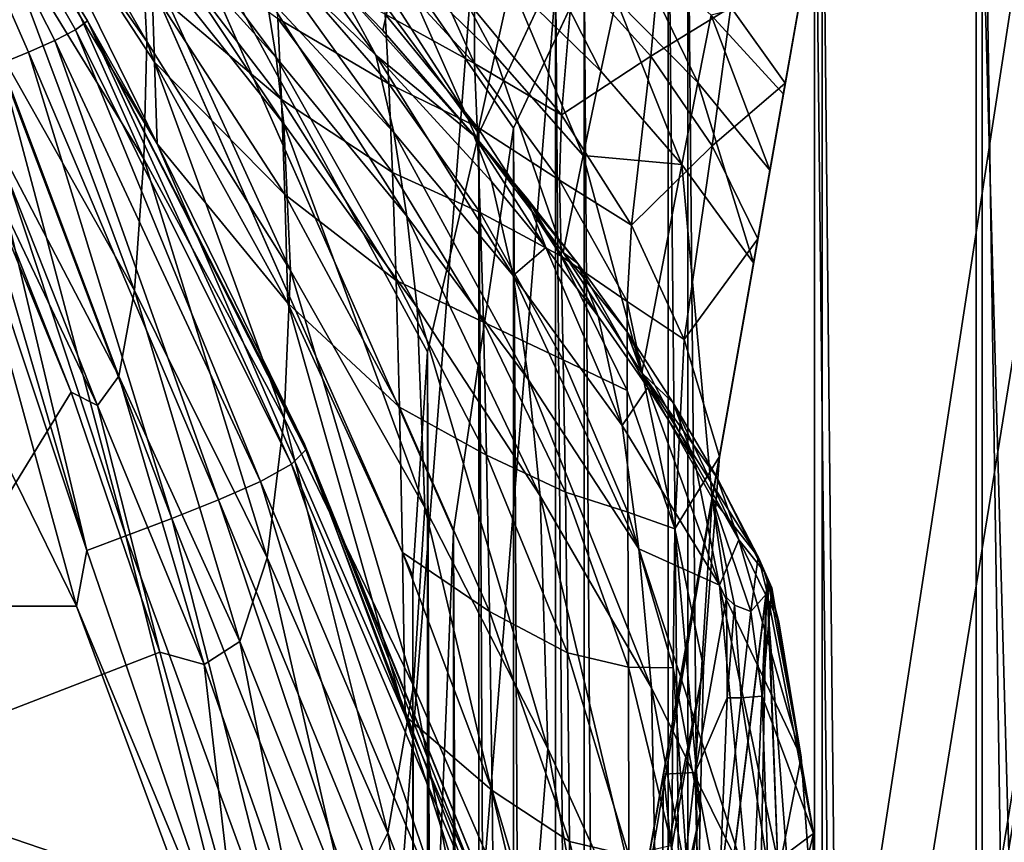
# Model space of a CAD drawing. Header units: metres. Extents: x 0 to 808, y -804 to 0.
# Tile 51 of 109: x 59 to 102, y -131 to -96. Entities that reach past the tile are written whole.
import ezdxf

# ---------------------------------------------------------------- set-up
doc = ezdxf.new("R2010")
doc.units = ezdxf.units.M

msp = doc.modelspace()

# ---------------------------------------------------------------- linework, layer by layer
at = {"layer": 'top'}
for points in [[(65.381073, -100.982651, 664.00946), (51.506351, -78.007446, 664.00946), (58.765537, -87.510498, 702.19165)], [(65.381096, -100.982689, 662.00946), (51.506351, -78.007446, 662.00946), (65.381073, -100.982651, 664.00946)], [(51.506351, -78.007446, 662.00946), (51.506351, -78.007446, 664.00946), (65.381073, -100.982651, 664.00946)], [(62.393295, -95.685699, 605.53186), (61.87225, -96.073853, 549.098206), (51.506351, -78.007446, 605.462952)], [(61.87225, -96.073853, 549.098206), (51.506351, -78.007446, 548.981445), (51.506351, -78.007446, 605.462952)], [(51.506351, -78.007446, 436.270172), (59.847431, -97.040237, 436.405548), (58.628727, -97.542839, 380.145874)], [(51.506351, -78.007446, 436.270172), (51.506351, -78.007446, 492.585571), (59.847431, -97.040237, 436.405548)], [(51.506351, -78.007446, 492.585571), (60.975906, -96.53804, 492.721588), (59.847431, -97.040237, 436.405548)], [(51.506351, -78.007446, 492.585571), (51.506351, -78.007446, 548.981445), (60.975906, -96.53804, 492.721588)], [(51.506351, -78.007446, 548.981445), (61.87225, -96.073853, 549.098206), (60.975906, -96.53804, 492.721588)], [(51.506351, -78.007446, 605.462952), (51.506351, -78.007446, 662.00946), (62.393295, -95.685699, 605.53186)], [(51.506351, -78.007446, 662.00946), (65.381096, -100.982689, 662.00946), (62.393295, -95.685699, 605.53186)], [(64.94323, -96.573502, 1761.579712), (64.731926, -92.429276, 1705.355103), (58.27729, -85.024384, 1705.812256)], [(58.27729, -85.024384, 1705.812256), (58.388454, -87.246185, 1762.30188), (64.94323, -96.573502, 1761.579712)], [(58.388454, -87.246185, 1762.30188), (58.358749, -91.11396, 1818.651978), (64.815773, -101.635612, 1817.792358)], [(64.94323, -96.573502, 1761.579712), (58.388454, -87.246185, 1762.30188), (64.815773, -101.635612, 1817.792358)], [(65.164932, -94.354675, 739.918823), (65.278297, -97.473274, 701.883057), (58.765537, -87.510498, 702.19165)], [(65.278297, -97.473274, 701.883057), (65.381073, -100.982651, 664.00946), (58.765537, -87.510498, 702.19165)], [(70.50489, -97.271484, 1676.810669), (70.074425, -94.588501, 1648.816528), (64.223831, -88.887299, 1649.09082)], [(70.50489, -97.271484, 1676.810669), (64.223831, -88.887299, 1649.09082), (64.50779, -90.638817, 1677.226929)], [(70.84333, -100.119789, 1704.770752), (64.50779, -90.638817, 1677.226929), (64.731926, -92.429276, 1705.355103)], [(70.84333, -100.119789, 1704.770752), (70.50489, -97.271484, 1676.810669), (64.50779, -90.638817, 1677.226929)], [(79.915886, -97.167892, 1566.379761), (76.377769, -90.549606, 1539.811035), (75.761574, -93.117439, 1566.36084)], [(80.610725, -94.06955, 1539.83313), (76.377769, -90.549606, 1539.811035), (79.915886, -97.167892, 1566.379761)], [(58.358749, -91.11396, 1818.651978), (58.206184, -96.326393, 1874.864258), (64.409592, -107.303413, 1873.966187)], [(64.815773, -101.635612, 1817.792358), (58.358749, -91.11396, 1818.651978), (64.409592, -107.303413, 1873.966187)], [(81.222198, -91.444061, 1513.206665), (80.610725, -94.06955, 1539.83313), (84.480148, -97.853363, 1539.855225)], [(81.222198, -91.444061, 1513.206665), (84.480148, -97.853363, 1539.855225), (85.139, -94.776566, 1513.21814)], [(70.583862, -95.595612, 815.613037), (70.734665, -99.074898, 777.405457), (65.044693, -91.634476, 778.097595)], [(70.734665, -99.074898, 777.405457), (65.164932, -94.354675, 739.918823), (65.044693, -91.634476, 778.097595)], [(70.074425, -94.588501, 1648.816528), (75.577644, -100.49498, 1648.50061), (69.494728, -92.033836, 1620.803101)], [(69.494728, -92.033836, 1620.803101), (75.577644, -100.49498, 1648.50061), (74.805603, -97.166718, 1620.634521)], [(74.805603, -97.166718, 1620.634521), (71.14653, -92.118164, 1592.83374), (69.494728, -92.033836, 1620.803101)], [(73.126427, -94.05011, 1592.83374), (71.14653, -92.118164, 1592.83374), (74.805603, -97.166718, 1620.634521)], [(83.310883, -93.523949, 1070.148926), (87.106659, -91.990257, 1172.535889), (86.634018, -97.204491, 1069.494263)], [(85.699707, -92.25631, 1486.503174), (85.139, -94.776566, 1513.21814), (88.658218, -98.344193, 1513.229614)], [(89.235161, -95.451027, 1486.492554), (85.699707, -92.25631, 1486.503174), (88.658218, -98.344193, 1513.229614)], [(86.634018, -97.204491, 1069.494263), (87.106659, -91.990257, 1172.535889), (90.0774, -95.103699, 1172.029907)], [(71.129814, -106.440491, 1760.623535), (64.731926, -92.429276, 1705.355103), (64.94323, -96.573502, 1761.579712)], [(71.129814, -106.440491, 1760.623535), (70.84333, -100.119789, 1704.770752), (64.731926, -92.429276, 1705.355103)], [(75.207588, -95.405647, 891.632751), (75.360092, -98.399109, 853.146423), (70.432014, -92.732101, 853.975647)], [(75.360092, -98.399109, 853.146423), (70.583862, -95.595612, 815.613037), (70.432014, -92.732101, 853.975647)], [(66.893608, -243.169647, 1360.984985), (93.371132, -93.008125, 1378.281372), (66.99559, -242.591248, 1401.687378)], [(66.893608, -243.169647, 1360.984985), (67.437508, -240.085037, 1320.387573), (93.371132, -93.008125, 1378.281372)], [(93.371132, -93.008125, 1378.281372), (93.371132, -93.008118, 1378.69873), (66.99559, -242.591248, 1401.687378)], [(66.99559, -242.591248, 1401.687378), (93.371132, -93.008118, 1378.69873), (93.371124, -93.008186, 1378.838257)], [(93.371124, -93.008186, 1378.838257), (93.112122, -94.477051, 1432.741333), (66.99559, -242.591248, 1401.687378)], [(67.437508, -240.085037, 1320.387573), (93.133781, -94.35421, 1274.797363), (93.371132, -93.008125, 1378.281372)], [(73.126427, -94.05011, 1592.83374), (75.100639, -96.100502, 1592.83374), (75.761574, -93.117439, 1566.36084)], [(75.069382, -93.208801, 930.240234), (77.112251, -93.243477, 968.531128), (79.039024, -97.533295, 929.4953)], [(75.207588, -95.405647, 891.632751), (75.069382, -93.208801, 930.240234), (79.039024, -97.533295, 929.4953)], [(75.761574, -93.117439, 1566.36084), (75.100639, -96.100502, 1592.83374), (79.136375, -100.734398, 1592.83374)], [(75.761574, -93.117439, 1566.36084), (79.136375, -100.734398, 1592.83374), (79.915886, -97.167892, 1566.379761)], [(77.112251, -93.243477, 968.531128), (79.047813, -95.215485, 968.176636), (79.039024, -97.533295, 929.4953)], [(79.047813, -95.215485, 968.176636), (83.310883, -93.523949, 1070.148926), (82.785294, -99.739761, 967.397522)], [(82.785294, -99.739761, 967.397522), (83.310883, -93.523949, 1070.148926), (86.634018, -97.204491, 1069.494263)], [(75.100639, -96.100502, 1592.83374), (73.126427, -94.05011, 1592.83374), (79.016571, -100.625702, 1606.610474)], [(79.016571, -100.625702, 1606.610474), (73.126427, -94.05011, 1592.83374), (74.805603, -97.166718, 1620.634521)], [(83.72361, -101.4842, 1566.398804), (80.610725, -94.06955, 1539.83313), (79.915886, -97.167892, 1566.379761)], [(84.480148, -97.853363, 1539.855225), (80.610725, -94.06955, 1539.83313), (83.72361, -101.4842, 1566.398804)], [(70.734665, -99.074898, 777.405457), (70.880249, -103.161049, 739.382751), (65.164932, -94.354675, 739.918823)], [(70.880249, -103.161049, 739.382751), (65.278297, -97.473274, 701.883057), (65.164932, -94.354675, 739.918823)], [(93.112122, -94.477051, 1432.741333), (68.032913, -236.708313, 1441.944824), (66.99559, -242.591248, 1401.687378)], [(67.437508, -240.085037, 1320.387573), (68.561836, -233.708664, 1280.187622), (93.133781, -94.35421, 1274.797363)], [(70.018311, -225.448547, 1481.00415), (68.032913, -236.708313, 1441.944824), (93.112122, -94.477051, 1432.741333)], [(68.561836, -233.708664, 1280.187622), (70.258072, -224.088806, 1240.658447), (93.133781, -94.35421, 1274.797363)], [(92.341263, -98.848801, 1486.481934), (70.018311, -225.448547, 1481.00415), (93.112122, -94.477051, 1432.741333)], [(93.133781, -94.35421, 1274.797363), (70.258072, -224.088806, 1240.658447), (72.514023, -211.294662, 1202.068481)], [(93.133781, -94.35421, 1274.797363), (72.514023, -211.294662, 1202.068481), (92.424469, -98.37693, 1171.384888)], [(89.235161, -95.451027, 1486.492554), (92.341263, -98.848801, 1486.481934), (93.112122, -94.477051, 1432.741333)], [(93.133781, -94.35421, 1274.797363), (92.424469, -98.37693, 1171.384888), (90.0774, -95.103699, 1172.029907)], [(76.137955, -104.100235, 1676.324341), (70.074425, -94.588501, 1648.816528), (70.50489, -97.271484, 1676.810669)], [(76.137955, -104.100235, 1676.324341), (75.577644, -100.49498, 1648.50061), (70.074425, -94.588501, 1648.816528)], [(85.139, -94.776566, 1513.21814), (84.480148, -97.853363, 1539.855225), (87.968765, -101.875465, 1539.877197)], [(88.658218, -98.344193, 1513.229614), (85.139, -94.776566, 1513.21814), (87.968765, -101.875465, 1539.877197)], [(79.039024, -97.533295, 929.4953), (79.047813, -95.215485, 968.176636), (82.785294, -99.739761, 967.397522)], [(90.0774, -95.103699, 1172.029907), (89.28228, -101.068085, 1068.839478), (86.634018, -97.204491, 1069.494263)], [(92.424469, -98.37693, 1171.384888), (89.28228, -101.068085, 1068.839478), (90.0774, -95.103699, 1172.029907)], [(71.174484, -114.775047, 549.25415), (61.87225, -96.073853, 549.098206), (62.393295, -95.685699, 605.53186)], [(71.77919, -114.153717, 605.628235), (71.174484, -114.775047, 549.25415), (62.393295, -95.685699, 605.53186)], [(62.393295, -95.685699, 605.53186), (65.381096, -100.982689, 662.00946), (71.725464, -113.904694, 633.819702)], [(71.77919, -114.153717, 605.628235), (62.393295, -95.685699, 605.53186), (71.725464, -113.904694, 633.819702)], [(75.360092, -98.399109, 853.146423), (75.51593, -102.222847, 814.826477), (70.583862, -95.595612, 815.613037)], [(75.51593, -102.222847, 814.826477), (70.734665, -99.074898, 777.405457), (70.583862, -95.595612, 815.613037)], [(79.039024, -97.533295, 929.4953), (79.155853, -100.245041, 890.860718), (75.207588, -95.405647, 891.632751)], [(79.155853, -100.245041, 890.860718), (75.360092, -98.399109, 853.146423), (75.207588, -95.405647, 891.632751)], [(88.658218, -98.344193, 1513.229614), (91.76461, -102.119179, 1513.240967), (89.235161, -95.451027, 1486.492554)], [(91.76461, -102.119179, 1513.240967), (92.341263, -98.848801, 1486.481934), (89.235161, -95.451027, 1486.492554)], [(60.975906, -96.53804, 492.721588), (61.87225, -96.073853, 549.098206), (69.838547, -115.512451, 492.904694)], [(61.87225, -96.073853, 549.098206), (71.174484, -114.775047, 549.25415), (69.838547, -115.512451, 492.904694)], [(79.136375, -100.734398, 1592.83374), (75.100639, -96.100502, 1592.83374), (79.016571, -100.625702, 1606.610474)], [(58.206184, -96.326393, 1874.864258), (57.934502, -99.900703, 1931.188721), (63.73568, -110.97934, 1930.271484)], [(64.409592, -107.303413, 1873.966187), (58.206184, -96.326393, 1874.864258), (63.73568, -110.97934, 1930.271484)], [(59.847431, -97.040237, 436.405548), (60.975906, -96.53804, 492.721588), (68.031731, -116.308456, 436.587769)], [(60.975906, -96.53804, 492.721588), (69.838547, -115.512451, 492.904694), (68.031731, -116.308456, 436.587769)], [(64.94323, -96.573502, 1761.579712), (64.815773, -101.635612, 1817.792358), (70.848824, -112.789238, 1816.629517)], [(70.848824, -112.789238, 1816.629517), (71.129814, -106.440491, 1760.623535), (64.94323, -96.573502, 1761.579712)], [(59.847431, -97.040237, 436.405548), (66.01239, -117.106201, 380.303986), (58.628727, -97.542839, 380.145874)], [(59.847431, -97.040237, 436.405548), (68.031731, -116.308456, 436.587769), (66.01239, -117.106201, 380.303986)], [(65.381073, -100.982651, 664.00946), (65.278297, -97.473274, 701.883057), (71.015533, -107.844803, 701.574463)], [(71.015533, -107.844803, 701.574463), (65.278297, -97.473274, 701.883057), (70.880249, -103.161049, 739.382751)], [(76.575394, -108.032982, 1704.080688), (76.137955, -104.100235, 1676.324341), (70.50489, -97.271484, 1676.810669)], [(76.575394, -108.032982, 1704.080688), (70.50489, -97.271484, 1676.810669), (70.84333, -100.119789, 1704.770752)], [(75.577644, -100.49498, 1648.50061), (80.705406, -106.649422, 1648.148926), (74.805603, -97.166718, 1620.634521)], [(74.805603, -97.166718, 1620.634521), (80.705406, -106.649422, 1648.148926), (79.774124, -102.599846, 1620.450317)], [(79.774124, -102.599846, 1620.450317), (79.016571, -100.625702, 1606.610474), (74.805603, -97.166718, 1620.634521)], [(79.136375, -100.734398, 1592.83374), (82.869904, -105.666084, 1592.83374), (79.915886, -97.167892, 1566.379761)], [(79.915886, -97.167892, 1566.379761), (82.869904, -105.666084, 1592.83374), (83.72361, -101.4842, 1566.398804)], [(86.634018, -97.204491, 1069.494263), (85.796967, -104.48539, 966.618347), (82.785294, -99.739761, 967.397522)], [(89.28228, -101.068085, 1068.839478), (85.796967, -104.48539, 966.618347), (86.634018, -97.204491, 1069.494263)], [(64.037155, -117.849319, 324.048676), (57.460587, -98.008575, 323.932556), (58.628727, -97.542839, 380.145874)], [(58.628727, -97.542839, 380.145874), (66.01239, -117.106201, 380.303986), (64.037155, -117.849319, 324.048676)], [(82.785294, -99.739761, 967.397522), (82.703575, -102.54052, 928.676697), (79.039024, -97.533295, 929.4953)], [(82.703575, -102.54052, 928.676697), (79.155853, -100.245041, 890.860718), (79.039024, -97.533295, 929.4953)], [(87.968765, -101.875465, 1539.877197), (84.480148, -97.853363, 1539.855225), (83.72361, -101.4842, 1566.398804)], [(62.361767, -118.481773, 267.81369), (56.483109, -98.400383, 267.752136), (57.460587, -98.008575, 323.932556)], [(62.361767, -118.481773, 267.81369), (57.460587, -98.008575, 323.932556), (64.037155, -117.849319, 324.048676)], [(56.088844, -99.652321, 213.789612), (56.483109, -98.400383, 267.752136), (62.361767, -118.481773, 267.81369)], [(72.514023, -211.294662, 1202.068481), (74.989204, -197.257233, 1163.918213), (92.424469, -98.37693, 1171.384888)], [(92.424469, -98.37693, 1171.384888), (74.989204, -197.257233, 1163.918213), (77.129669, -185.118027, 1125.103394)], [(79.155853, -100.245041, 890.860718), (79.290291, -103.938576, 852.375366), (75.360092, -98.399109, 853.146423)], [(79.290291, -103.938576, 852.375366), (75.51593, -102.222847, 814.826477), (75.360092, -98.399109, 853.146423)], [(77.129669, -185.118027, 1125.103394), (78.920151, -174.963715, 1085.7052), (92.424469, -98.37693, 1171.384888)], [(78.920151, -174.963715, 1085.7052), (91.243713, -105.073311, 1068.115356), (92.424469, -98.37693, 1171.384888)], [(87.968765, -101.875465, 1539.877197), (91.061066, -106.109184, 1539.899292), (88.658218, -98.344193, 1513.229614)], [(91.061066, -106.109184, 1539.899292), (91.76461, -102.119179, 1513.240967), (88.658218, -98.344193, 1513.229614)], [(92.424469, -98.37693, 1171.384888), (91.243713, -105.073311, 1068.115356), (89.28228, -101.068085, 1068.839478)], [(72.912399, -209.035355, 1518.133545), (70.018311, -225.448547, 1481.00415), (92.341263, -98.848801, 1486.481934)], [(75.51593, -102.222847, 814.826477), (75.670387, -106.867622, 776.713379), (70.734665, -99.074898, 777.405457)], [(75.670387, -106.867622, 776.713379), (70.880249, -103.161049, 739.382751), (70.734665, -99.074898, 777.405457)], [(91.76461, -102.119179, 1513.240967), (72.912399, -209.035355, 1518.133545), (92.341263, -98.848801, 1486.481934)], [(51.506351, -120.880943, 216.867874), (51.506351, -99.642998, 213.788452), (61.909687, -120.887596, 216.869019)], [(61.909687, -120.887596, 216.869019), (51.506351, -99.642998, 213.788452), (56.088844, -99.652321, 213.789612)], [(61.909687, -120.887596, 216.869019), (56.088844, -99.652321, 213.789612), (62.361767, -118.481773, 267.81369)], [(57.934502, -99.900703, 1931.188721), (57.552769, -101.208183, 1987.616455), (62.824078, -112.244293, 1986.647949)], [(63.73568, -110.97934, 1930.271484), (57.934502, -99.900703, 1931.188721), (62.824078, -112.244293, 1986.647949)], [(85.796967, -104.48539, 966.618347), (82.703575, -102.54052, 928.676697), (82.785294, -99.739761, 967.397522)], [(57.062534, -100.438133, 2044.07959), (51.506958, -128.273209, 2043.482544), (61.678848, -111.675903, 2043.00415)], [(57.062534, -100.438133, 2044.07959), (61.678848, -111.675903, 2043.00415), (57.552769, -101.208183, 1987.616455)], [(76.902023, -116.640213, 1759.477173), (70.84333, -100.119789, 1704.770752), (71.129814, -106.440491, 1760.623535)], [(76.902023, -116.640213, 1759.477173), (76.575394, -108.032982, 1704.080688), (70.84333, -100.119789, 1704.770752)], [(82.703575, -102.54052, 928.676697), (82.773506, -105.816864, 890.012268), (79.155853, -100.245041, 890.860718)], [(82.773506, -105.816864, 890.012268), (79.290291, -103.938576, 852.375366), (79.155853, -100.245041, 890.860718)], [(81.365608, -111.138939, 1675.7771), (75.577644, -100.49498, 1648.50061), (76.137955, -104.100235, 1676.324341)], [(80.705406, -106.649422, 1648.148926), (75.577644, -100.49498, 1648.50061), (81.365608, -111.138939, 1675.7771)], [(79.774124, -102.599846, 1620.450317), (82.121552, -105.449608, 1620.353516), (79.016571, -100.625702, 1606.610474)], [(82.121552, -105.449608, 1620.353516), (81.299759, -103.322357, 1606.558472), (79.016571, -100.625702, 1606.610474)], [(79.016571, -100.625702, 1606.610474), (81.299759, -103.322357, 1606.558472), (79.136375, -100.734398, 1592.83374)], [(81.299759, -103.322357, 1606.558472), (83.49498, -106.129311, 1606.505615), (79.136375, -100.734398, 1592.83374)], [(79.136375, -100.734398, 1592.83374), (83.49498, -106.129311, 1606.505615), (82.869904, -105.666084, 1592.83374)], [(57.552769, -101.208183, 1987.616455), (61.678848, -111.675903, 2043.00415), (62.824078, -112.244293, 1986.647949)], [(76.064217, -125.604553, 664.00946), (65.381073, -100.982651, 664.00946), (71.015533, -107.844803, 701.574463)], [(65.381096, -100.982689, 662.00946), (65.381073, -100.982651, 664.00946), (76.064217, -125.604553, 664.00946)], [(76.064293, -125.604927, 662.00946), (65.381096, -100.982689, 662.00946), (76.064217, -125.604553, 664.00946)], [(65.381096, -100.982689, 662.00946), (76.064293, -125.604927, 662.00946), (71.725464, -113.904694, 633.819702)], [(89.28228, -101.068085, 1068.839478), (88.069344, -109.40197, 965.839233), (85.796967, -104.48539, 966.618347)], [(91.243713, -105.073311, 1068.115356), (88.069344, -109.40197, 965.839233), (89.28228, -101.068085, 1068.839478)], [(64.815773, -101.635612, 1817.792358), (64.409592, -107.303413, 1873.966187), (70.116196, -118.80864, 1872.732788)], [(64.815773, -101.635612, 1817.792358), (70.116196, -118.80864, 1872.732788), (70.848824, -112.789238, 1816.629517)], [(82.869904, -105.666084, 1592.83374), (86.25444, -110.840218, 1592.83374), (83.72361, -101.4842, 1566.398804)], [(83.72361, -101.4842, 1566.398804), (86.25444, -110.840218, 1592.83374), (87.968765, -101.875465, 1539.877197)], [(76.656609, -187.800919, 1552.650757), (72.912399, -209.035355, 1518.133545), (91.76461, -102.119179, 1513.240967)], [(91.061066, -106.109184, 1539.899292), (76.656609, -187.800919, 1552.650757), (91.76461, -102.119179, 1513.240967)], [(86.25444, -110.840218, 1592.83374), (89.275719, -116.234528, 1592.83374), (87.968765, -101.875465, 1539.877197)], [(87.968765, -101.875465, 1539.877197), (89.275719, -116.234528, 1592.83374), (91.061066, -106.109184, 1539.899292)], [(79.290291, -103.938576, 852.375366), (79.428841, -108.655396, 814.095154), (75.51593, -102.222847, 814.826477)], [(79.428841, -108.655396, 814.095154), (75.670387, -106.867622, 776.713379), (75.51593, -102.222847, 814.826477)], [(85.796967, -104.48539, 966.618347), (85.61776, -107.766212, 927.858032), (82.703575, -102.54052, 928.676697)], [(85.61776, -107.766212, 927.858032), (82.773506, -105.816864, 890.012268), (82.703575, -102.54052, 928.676697)], [(80.705406, -106.649422, 1648.148926), (82.121552, -105.449608, 1620.353516), (79.774124, -102.599846, 1620.450317)], [(70.880249, -103.161049, 739.382751), (75.817886, -112.321548, 738.84668), (71.015533, -107.844803, 701.574463)], [(75.817886, -112.321548, 738.84668), (70.880249, -103.161049, 739.382751), (75.670387, -106.867622, 776.713379)], [(84.369484, -108.402611, 1620.253906), (83.49498, -106.129311, 1606.505615), (81.299759, -103.322357, 1606.558472)], [(82.121552, -105.449608, 1620.353516), (84.369484, -108.402611, 1620.253906), (81.299759, -103.322357, 1606.558472)], [(81.87532, -116.131256, 1703.300537), (76.137955, -104.100235, 1676.324341), (76.575394, -108.032982, 1704.080688)], [(81.87532, -116.131256, 1703.300537), (81.365608, -111.138939, 1675.7771), (76.137955, -104.100235, 1676.324341)], [(82.773506, -105.816864, 890.012268), (82.8647, -110.278503, 851.528076), (79.290291, -103.938576, 852.375366)], [(82.8647, -110.278503, 851.528076), (79.428841, -108.655396, 814.095154), (79.290291, -103.938576, 852.375366)], [(88.069344, -109.40197, 965.839233), (85.61776, -107.766212, 927.858032), (85.796967, -104.48539, 966.618347)], [(78.920151, -174.963715, 1085.7052), (80.355576, -166.823029, 1045.827881), (91.243713, -105.073311, 1068.115356)], [(80.355576, -166.823029, 1045.827881), (81.431755, -160.719711, 1005.577087), (91.243713, -105.073311, 1068.115356)], [(91.243713, -105.073311, 1068.115356), (81.431755, -160.719711, 1005.577087), (89.592415, -114.438309, 965.060059)], [(91.243713, -105.073311, 1068.115356), (89.592415, -114.438309, 965.060059), (88.069344, -109.40197, 965.839233)], [(80.705406, -106.649422, 1648.148926), (85.405716, -113.114197, 1647.764893), (82.121552, -105.449608, 1620.353516)], [(85.405716, -113.114197, 1647.764893), (84.369484, -108.402611, 1620.253906), (82.121552, -105.449608, 1620.353516)], [(85.61776, -107.766212, 927.858032), (85.616241, -111.604271, 889.163818), (82.773506, -105.816864, 890.012268)], [(85.616241, -111.604271, 889.163818), (82.8647, -110.278503, 851.528076), (82.773506, -105.816864, 890.012268)], [(83.49498, -106.129311, 1606.505615), (85.596954, -109.059067, 1606.452271), (82.869904, -105.666084, 1592.83374)], [(82.869904, -105.666084, 1592.83374), (85.596954, -109.059067, 1606.452271), (86.25444, -110.840218, 1592.83374)], [(81.177376, -162.162338, 1583.934082), (76.656609, -187.800919, 1552.650757), (91.061066, -106.109184, 1539.899292)], [(82.953369, -152.090195, 1591.693237), (81.177376, -162.162338, 1583.934082), (91.061066, -106.109184, 1539.899292)], [(91.061066, -106.109184, 1539.899292), (85.006683, -140.445282, 1595.834595), (82.953369, -152.090195, 1591.693237)], [(86.50959, -111.471695, 1620.151978), (83.49498, -106.129311, 1606.505615), (84.369484, -108.402611, 1620.253906)], [(86.50959, -111.471695, 1620.151978), (85.596954, -109.059067, 1606.452271), (83.49498, -106.129311, 1606.505615)], [(87.181313, -128.112335, 1596.22583), (85.006683, -140.445282, 1595.834595), (91.061066, -106.109184, 1539.899292)], [(89.275719, -116.234528, 1592.83374), (87.181313, -128.112335, 1596.22583), (91.061066, -106.109184, 1539.899292)], [(76.422012, -124.318352, 1815.20874), (71.129814, -106.440491, 1760.623535), (70.848824, -112.789238, 1816.629517)], [(76.422012, -124.318352, 1815.20874), (76.902023, -116.640213, 1759.477173), (71.129814, -106.440491, 1760.623535)], [(81.365608, -111.138939, 1675.7771), (86.120491, -118.420044, 1675.175049), (80.705406, -106.649422, 1648.148926)], [(86.120491, -118.420044, 1675.175049), (85.405716, -113.114197, 1647.764893), (80.705406, -106.649422, 1648.148926)], [(75.817886, -112.321548, 738.84668), (75.670387, -106.867622, 776.713379), (79.565689, -114.384109, 776.069824)], [(75.670387, -106.867622, 776.713379), (79.428841, -108.655396, 814.095154), (79.565689, -114.384109, 776.069824)], [(63.73568, -110.97934, 1930.271484), (68.951447, -122.396927, 1929.003174), (64.409592, -107.303413, 1873.966187)], [(64.409592, -107.303413, 1873.966187), (68.951447, -122.396927, 1929.003174), (70.116196, -118.80864, 1872.732788)], [(75.817886, -112.321548, 738.84668), (75.951637, -118.572273, 701.265869), (71.015533, -107.844803, 701.574463)], [(71.015533, -107.844803, 701.574463), (75.951637, -118.572273, 701.265869), (76.064217, -125.604553, 664.00946)], [(82.196358, -127.00486, 1758.17395), (81.87532, -116.131256, 1703.300537), (76.575394, -108.032982, 1704.080688)], [(82.196358, -127.00486, 1758.17395), (76.575394, -108.032982, 1704.080688), (76.902023, -116.640213, 1759.477173)], [(87.671066, -117.553497, 888.315369), (85.616241, -111.604271, 889.163818), (85.61776, -107.766212, 927.858032)], [(88.069344, -109.40197, 965.839233), (87.671066, -117.553497, 888.315369), (85.61776, -107.766212, 927.858032)], [(85.405716, -113.114197, 1647.764893), (86.50959, -111.471695, 1620.151978), (84.369484, -108.402611, 1620.253906)], [(79.565689, -114.384109, 776.069824), (79.428841, -108.655396, 814.095154), (82.960869, -115.975525, 813.291504)], [(79.428841, -108.655396, 814.095154), (82.8647, -110.278503, 851.528076), (82.960869, -115.975525, 813.291504)], [(85.596954, -109.059067, 1606.452271), (87.598213, -112.127464, 1606.398682), (86.25444, -110.840218, 1592.83374)], [(88.53064, -114.673203, 1620.047729), (85.596954, -109.059067, 1606.452271), (86.50959, -111.471695, 1620.151978)], [(88.53064, -114.673203, 1620.047729), (87.598213, -112.127464, 1606.398682), (85.596954, -109.059067, 1606.452271)], [(89.592415, -114.438309, 965.060059), (87.671066, -117.553497, 888.315369), (88.069344, -109.40197, 965.839233)], [(82.960869, -115.975525, 813.291504), (82.8647, -110.278503, 851.528076), (85.639633, -116.831123, 850.680725)], [(82.8647, -110.278503, 851.528076), (85.616241, -111.604271, 889.163818), (85.639633, -116.831123, 850.680725)], [(62.824078, -112.244293, 1986.647949), (67.41201, -123.39151, 1985.318604), (63.73568, -110.97934, 1930.271484)], [(67.41201, -123.39151, 1985.318604), (68.951447, -122.396927, 1929.003174), (63.73568, -110.97934, 1930.271484)], [(89.275719, -116.234528, 1592.83374), (86.25444, -110.840218, 1592.83374), (91.253296, -118.762756, 1606.291626)], [(86.25444, -110.840218, 1592.83374), (89.488602, -115.354454, 1606.345215), (91.253296, -118.762756, 1606.291626)], [(86.25444, -110.840218, 1592.83374), (87.598213, -112.127464, 1606.398682), (89.488602, -115.354454, 1606.345215)], [(81.87532, -116.131256, 1703.300537), (86.662636, -124.393341, 1702.442139), (81.365608, -111.138939, 1675.7771)], [(86.662636, -124.393341, 1702.442139), (86.120491, -118.420044, 1675.175049), (81.365608, -111.138939, 1675.7771)], [(51.506958, -128.273209, 2043.482544), (65.504227, -122.870308, 2041.564697), (61.678848, -111.675903, 2043.00415)], [(61.678848, -111.675903, 2043.00415), (65.504227, -122.870308, 2041.564697), (62.824078, -112.244293, 1986.647949)], [(89.589348, -119.979286, 1647.35022), (86.50959, -111.471695, 1620.151978), (85.405716, -113.114197, 1647.764893)], [(85.639633, -116.831123, 850.680725), (85.616241, -111.604271, 889.163818), (87.671066, -117.553497, 888.315369)], [(89.589348, -119.979286, 1647.35022), (88.53064, -114.673203, 1620.047729), (86.50959, -111.471695, 1620.151978)], [(62.824078, -112.244293, 1986.647949), (65.504227, -122.870308, 2041.564697), (67.41201, -123.39151, 1985.318604)], [(87.598213, -112.127464, 1606.398682), (90.417831, -118.027565, 1619.941528), (89.488602, -115.354454, 1606.345215)], [(90.417831, -118.027565, 1619.941528), (87.598213, -112.127464, 1606.398682), (88.53064, -114.673203, 1620.047729)], [(75.951637, -118.572273, 701.265869), (75.817886, -112.321548, 738.84668), (79.69397, -121.110069, 738.348206)], [(75.817886, -112.321548, 738.84668), (79.565689, -114.384109, 776.069824), (79.69397, -121.110069, 738.348206)], [(70.848824, -112.789238, 1816.629517), (70.116196, -118.80864, 1872.732788), (75.31263, -130.642426, 1871.191895)], [(75.31263, -130.642426, 1871.191895), (76.422012, -124.318352, 1815.20874), (70.848824, -112.789238, 1816.629517)], [(86.120491, -118.420044, 1675.175049), (89.589348, -119.979286, 1647.35022), (85.405716, -113.114197, 1647.764893)], [(71.725464, -113.904694, 633.819702), (76.064293, -125.604927, 662.00946), (79.22467, -132.991699, 633.882507)], [(79.594284, -133.285278, 605.744934), (71.77919, -114.153717, 605.628235), (71.725464, -113.904694, 633.819702)], [(71.725464, -113.904694, 633.819702), (79.22467, -132.991699, 633.882507), (79.594284, -133.285278, 605.744934)], [(79.329842, -134.003677, 549.443481), (71.174484, -114.775047, 549.25415), (71.77919, -114.153717, 605.628235)], [(79.594284, -133.285278, 605.744934), (79.329842, -134.003677, 549.443481), (71.77919, -114.153717, 605.628235)], [(79.69397, -121.110069, 738.348206), (79.565689, -114.384109, 776.069824), (83.05497, -122.894173, 775.36261)], [(79.565689, -114.384109, 776.069824), (82.960869, -115.975525, 813.291504), (83.05497, -122.894173, 775.36261)], [(69.838547, -115.512451, 492.904694), (71.174484, -114.775047, 549.25415), (78.015907, -134.846191, 493.127167)], [(71.174484, -114.775047, 549.25415), (79.329842, -134.003677, 549.443481), (78.015907, -134.846191, 493.127167)], [(81.431755, -160.719711, 1005.577087), (82.145691, -156.670746, 965.060059), (89.592415, -114.438309, 965.060059)], [(89.592415, -114.438309, 965.060059), (82.145691, -156.670746, 965.060059), (82.772537, -154.754364, 926.993347)], [(88.9076, -123.512955, 889.282654), (89.592415, -114.438309, 965.060059), (82.772537, -154.754364, 926.993347)], [(89.592415, -114.438309, 965.060059), (88.9076, -123.512955, 889.282654), (87.671066, -117.553497, 888.315369)], [(89.589348, -119.979286, 1647.35022), (90.417831, -118.027565, 1619.941528), (88.53064, -114.673203, 1620.047729)], [(68.031731, -116.308456, 436.587769), (69.838547, -115.512451, 492.904694), (75.997345, -135.752365, 436.809235)], [(69.838547, -115.512451, 492.904694), (78.015907, -134.846191, 493.127167), (75.997345, -135.752365, 436.809235)], [(90.417831, -118.027565, 1619.941528), (91.51432, -119.39502, 1609.41626), (89.488602, -115.354454, 1606.345215)], [(91.51432, -119.39502, 1609.41626), (91.269333, -118.786873, 1606.41626), (89.488602, -115.354454, 1606.345215)], [(89.488602, -115.354454, 1606.345215), (91.269333, -118.786873, 1606.41626), (91.253296, -118.762756, 1606.291626)], [(83.05497, -122.894173, 775.36261), (82.960869, -115.975525, 813.291504), (85.668846, -123.505463, 812.487793)], [(82.960869, -115.975525, 813.291504), (85.639633, -116.831123, 850.680725), (85.668846, -123.505463, 812.487793)], [(68.031731, -116.308456, 436.587769), (81.411476, -156.174347, 380.716583), (66.01239, -117.106201, 380.303986)], [(68.031731, -116.308456, 436.587769), (75.997345, -135.752365, 436.809235), (81.411476, -156.174347, 380.716583)], [(82.196358, -127.00486, 1758.17395), (86.919434, -137.376633, 1756.741333), (81.87532, -116.131256, 1703.300537)], [(86.919434, -137.376633, 1756.741333), (86.662636, -124.393341, 1702.442139), (81.87532, -116.131256, 1703.300537)], [(87.181313, -128.112335, 1596.22583), (89.275719, -116.234528, 1592.83374), (88.544525, -128.047791, 1595.862427)], [(88.544525, -128.047791, 1595.862427), (89.275719, -116.234528, 1592.83374), (89.886299, -120.505104, 1593.718018)], [(91.253296, -118.762756, 1606.291626), (90.940262, -121.110756, 1600.074341), (89.275719, -116.234528, 1592.83374)], [(90.940262, -121.110756, 1600.074341), (90.238243, -120.844086, 1596.906006), (89.275719, -116.234528, 1592.83374)], [(89.275719, -116.234528, 1592.83374), (90.238243, -120.844086, 1596.906006), (89.886299, -120.505104, 1593.718018)], [(81.479591, -136.00882, 1813.560913), (76.902023, -116.640213, 1759.477173), (76.422012, -124.318352, 1815.20874)], [(81.479591, -136.00882, 1813.560913), (82.196358, -127.00486, 1758.17395), (76.902023, -116.640213, 1759.477173)], [(85.668846, -123.505463, 812.487793), (85.639633, -116.831123, 850.680725), (87.602356, -123.541008, 849.833435)], [(85.639633, -116.831123, 850.680725), (87.671066, -117.553497, 888.315369), (87.602356, -123.541008, 849.833435)], [(66.01239, -117.106201, 380.303986), (71.215126, -137.516968, 324.189697), (64.037155, -117.849319, 324.048676)], [(66.01239, -117.106201, 380.303986), (81.411476, -156.174347, 380.716583), (71.215126, -137.516968, 324.189697)], [(87.671066, -117.553497, 888.315369), (88.765213, -129.773087, 851.647583), (87.602356, -123.541008, 849.833435)], [(88.9076, -123.512955, 889.282654), (88.765213, -129.773087, 851.647583), (87.671066, -117.553497, 888.315369)], [(69.132545, -138.257141, 267.888306), (62.361767, -118.481773, 267.81369), (64.037155, -117.849319, 324.048676)], [(64.037155, -117.849319, 324.048676), (71.215126, -137.516968, 324.189697), (69.132545, -138.257141, 267.888306)], [(89.589348, -119.979286, 1647.35022), (93.107567, -127.380646, 1646.90332), (90.417831, -118.027565, 1619.941528)], [(93.107567, -127.380646, 1646.90332), (92.15062, -121.558372, 1619.833252), (90.417831, -118.027565, 1619.941528)], [(90.417831, -118.027565, 1619.941528), (92.15062, -121.558372, 1619.833252), (91.51432, -119.39502, 1609.41626)], [(61.909687, -120.887596, 216.869019), (62.361767, -118.481773, 267.81369), (69.132545, -138.257141, 267.888306)], [(75.951637, -118.572273, 701.265869), (79.805305, -128.818039, 700.978943), (76.064217, -125.604553, 664.00946)], [(75.951637, -118.572273, 701.265869), (79.69397, -121.110069, 738.348206), (79.805305, -128.818039, 700.978943)], [(86.662636, -124.393341, 1702.442139), (90.810066, -132.80835, 1701.514038), (86.120491, -118.420044, 1675.175049)], [(90.810066, -132.80835, 1701.514038), (89.589348, -119.979286, 1647.35022), (86.120491, -118.420044, 1675.175049)], [(70.116196, -118.80864, 1872.732788), (68.951447, -122.396927, 1929.003174), (73.601364, -134.056763, 1927.388672)], [(70.116196, -118.80864, 1872.732788), (73.601364, -134.056763, 1927.388672), (75.31263, -130.642426, 1871.191895)], [(91.849991, -120.093811, 1606.41626), (90.940262, -121.110756, 1600.074341), (91.253296, -118.762756, 1606.291626)], [(91.269333, -118.786873, 1606.41626), (91.849991, -120.093811, 1606.41626), (91.253296, -118.762756, 1606.291626)], [(91.51432, -119.39502, 1609.41626), (91.663544, -119.692062, 1609.416138), (91.269333, -118.786873, 1606.41626)], [(91.663544, -119.692062, 1609.416138), (91.618752, -120.181511, 1606.41626), (91.269333, -118.786873, 1606.41626)], [(91.618752, -120.181511, 1606.41626), (91.849991, -120.093811, 1606.41626), (91.269333, -118.786873, 1606.41626)], [(91.51432, -119.39502, 1609.41626), (92.15062, -121.558372, 1619.833252), (91.663544, -119.692062, 1609.416138)], [(91.663544, -119.692062, 1609.416138), (91.638481, -120.020866, 1609.41626), (91.618752, -120.181511, 1606.41626)], [(91.638481, -120.020866, 1609.41626), (91.663544, -119.692062, 1609.416138), (92.114059, -132.410736, 1659.716675)], [(91.663544, -119.692062, 1609.416138), (93.107567, -127.380646, 1646.90332), (92.114059, -132.410736, 1659.716675)], [(92.15062, -121.558372, 1619.833252), (93.107567, -127.380646, 1646.90332), (91.663544, -119.692062, 1609.416138)], [(65.587914, -332.185699, 1606.41626), (88.441864, -193.731766, 1606.41626), (91.618752, -120.181511, 1606.41626)], [(65.587914, -332.185699, 1606.41626), (91.618752, -120.181511, 1606.41626), (65.589363, -332.173859, 1607.047974)], [(91.618752, -120.181511, 1606.41626), (91.638481, -120.020866, 1609.41626), (65.589363, -332.173859, 1607.047974)], [(65.589363, -332.173859, 1607.047974), (91.638481, -120.020866, 1609.41626), (65.802391, -330.438873, 1649.721802)], [(91.638481, -120.020866, 1609.41626), (89.991348, -133.435623, 1660.02124), (65.802391, -330.438873, 1649.721802)], [(88.441864, -193.731766, 1606.41626), (90.676865, -168.014267, 1606.41626), (91.618752, -120.181511, 1606.41626)], [(90.810066, -132.80835, 1701.514038), (94.112343, -141.374359, 1700.52124), (89.589348, -119.979286, 1647.35022)], [(94.112343, -141.374359, 1700.52124), (93.107567, -127.380646, 1646.90332), (89.589348, -119.979286, 1647.35022)], [(92.114059, -132.410736, 1659.716675), (89.991348, -133.435623, 1660.02124), (91.638481, -120.020866, 1609.41626)], [(91.618752, -120.181511, 1606.41626), (90.676865, -168.014267, 1606.41626), (93.333351, -142.868454, 1606.41626)], [(90.940262, -121.110756, 1600.074341), (91.849991, -120.093811, 1606.41626), (91.421394, -124.753143, 1600.594238)], [(91.849991, -120.093811, 1606.41626), (93.640846, -130.663513, 1606.41626), (91.421394, -124.753143, 1600.594238)], [(93.640846, -130.663513, 1606.41626), (91.849991, -120.093811, 1606.41626), (91.618752, -120.181511, 1606.41626)], [(93.333351, -142.868454, 1606.41626), (93.640846, -130.663513, 1606.41626), (91.618752, -120.181511, 1606.41626)], [(89.886299, -120.505104, 1593.718018), (89.926247, -124.821838, 1594.768921), (88.544525, -128.047791, 1595.862427)], [(90.238243, -120.844086, 1596.906006), (89.926247, -124.821838, 1594.768921), (89.886299, -120.505104, 1593.718018)], [(51.506351, -161.801682, 225.472748), (51.506351, -120.880943, 216.867874), (77.061188, -161.773224, 225.4655)], [(77.061188, -161.773224, 225.4655), (51.506351, -120.880943, 216.867874), (61.909687, -120.887596, 216.869019)], [(77.061188, -161.773224, 225.4655), (61.909687, -120.887596, 216.869019), (69.132545, -138.257141, 267.888306)], [(79.69397, -121.110069, 738.348206), (83.138725, -131.016785, 737.800415), (79.805305, -128.818039, 700.978943)], [(83.05497, -122.894173, 775.36261), (83.138725, -131.016785, 737.800415), (79.69397, -121.110069, 738.348206)], [(89.926247, -124.821838, 1594.768921), (90.238243, -120.844086, 1596.906006), (90.524406, -124.822487, 1597.688599)], [(90.524406, -124.822487, 1597.688599), (90.238243, -120.844086, 1596.906006), (90.940262, -121.110756, 1600.074341)], [(90.524406, -124.822487, 1597.688599), (90.940262, -121.110756, 1600.074341), (91.421394, -124.753143, 1600.594238)], [(68.951447, -122.396927, 1929.003174), (67.41201, -123.39151, 1985.318604), (71.375046, -134.673676, 1983.613281)], [(68.951447, -122.396927, 1929.003174), (71.375046, -134.673676, 1983.613281), (73.601364, -134.056763, 1927.388672)], [(65.504227, -122.870308, 2041.564697), (51.506958, -128.273209, 2043.482544), (68.640984, -134.12236, 2039.731079)], [(65.504227, -122.870308, 2041.564697), (68.640984, -134.12236, 2039.731079), (67.41201, -123.39151, 1985.318604)], [(85.668846, -123.505463, 812.487793), (85.695648, -131.611176, 774.655457), (83.05497, -122.894173, 775.36261)], [(85.695648, -131.611176, 774.655457), (83.138725, -131.016785, 737.800415), (83.05497, -122.894173, 775.36261)], [(67.41201, -123.39151, 1985.318604), (68.640984, -134.12236, 2039.731079), (71.375046, -134.673676, 1983.613281)], [(88.9076, -123.512955, 889.282654), (82.772537, -154.754364, 926.993347), (83.424843, -154.652359, 888.885498)], [(88.765213, -129.773087, 851.647583), (88.9076, -123.512955, 889.282654), (83.424843, -154.652359, 888.885498)], [(87.602356, -123.541008, 849.833435), (87.540314, -131.188095, 811.684143), (85.668846, -123.505463, 812.487793)], [(87.540314, -131.188095, 811.684143), (85.695648, -131.611176, 774.655457), (85.668846, -123.505463, 812.487793)], [(87.602356, -123.541008, 849.833435), (88.600136, -137.996887, 814.378418), (87.540314, -131.188095, 811.684143)], [(88.765213, -129.773087, 851.647583), (88.600136, -137.996887, 814.378418), (87.602356, -123.541008, 849.833435)], [(79.962082, -142.639282, 1869.356079), (76.422012, -124.318352, 1815.20874), (75.31263, -130.642426, 1871.191895)], [(79.962082, -142.639282, 1869.356079), (81.479591, -136.00882, 1813.560913), (76.422012, -124.318352, 1815.20874)], [(86.919434, -137.376633, 1756.741333), (90.926254, -147.579239, 1755.204346), (86.662636, -124.393341, 1702.442139)], [(90.926254, -147.579239, 1755.204346), (90.810066, -132.80835, 1701.514038), (86.662636, -124.393341, 1702.442139)], [(88.544525, -128.047791, 1595.862427), (89.926247, -124.821838, 1594.768921), (89.575264, -133.509979, 1596.45874)], [(89.575264, -133.509979, 1596.45874), (89.926247, -124.821838, 1594.768921), (90.524406, -124.822487, 1597.688599)], [(89.575264, -133.509979, 1596.45874), (90.524406, -124.822487, 1597.688599), (91.675552, -132.135086, 1601.427856)], [(91.675552, -132.135086, 1601.427856), (90.524406, -124.822487, 1597.688599), (91.421394, -124.753143, 1600.594238)], [(91.421394, -124.753143, 1600.594238), (93.640846, -130.663513, 1606.41626), (91.675552, -132.135086, 1601.427856)], [(76.064217, -125.604553, 664.00946), (79.805305, -128.818039, 700.978943), (79.890549, -137.489243, 664.00946)], [(76.064293, -125.604927, 662.00946), (76.064217, -125.604553, 664.00946), (79.890549, -137.489243, 664.00946)], [(79.890549, -137.489243, 662.00946), (76.064293, -125.604927, 662.00946), (79.890549, -137.489243, 664.00946)], [(76.064293, -125.604927, 662.00946), (79.890549, -137.489243, 662.00946), (79.22467, -132.991699, 633.882507)], [(81.479591, -136.00882, 1813.560913), (85.935211, -147.652618, 1811.708984), (82.196358, -127.00486, 1758.17395)], [(85.935211, -147.652618, 1811.708984), (86.919434, -137.376633, 1756.741333), (82.196358, -127.00486, 1758.17395)], [(92.114059, -132.410736, 1659.716675), (93.107567, -127.380646, 1646.90332), (94.112343, -141.374359, 1700.52124)], [(51.506958, -128.273209, 2043.482544), (51.506962, -156.134735, 2038.729858), (68.640984, -134.12236, 2039.731079)], [(85.006683, -140.445282, 1595.834595), (87.181313, -128.112335, 1596.22583), (87.047676, -140.549637, 1596.418945)], [(87.181313, -128.112335, 1596.22583), (87.839233, -134.289093, 1596.556396), (87.047676, -140.549637, 1596.418945)], [(87.839233, -134.289093, 1596.556396), (87.181313, -128.112335, 1596.22583), (88.544525, -128.047791, 1595.862427)], [(87.839233, -134.289093, 1596.556396), (88.544525, -128.047791, 1595.862427), (88.866905, -142.294662, 1596.895752)], [(88.866905, -142.294662, 1596.895752), (88.544525, -128.047791, 1595.862427), (89.575264, -133.509979, 1596.45874)], [(79.805305, -128.818039, 700.978943), (83.202034, -140.324951, 700.663635), (79.890549, -137.489243, 664.00946)], [(79.805305, -128.818039, 700.978943), (83.138725, -131.016785, 737.800415), (83.202034, -140.324951, 700.663635)], [(88.765213, -129.773087, 851.647583), (83.424843, -154.652359, 888.885498), (84.101372, -156.365387, 850.816467)], [(88.600136, -137.996887, 814.378418), (88.765213, -129.773087, 851.647583), (84.101372, -156.365387, 850.816467)], [(75.31263, -130.642426, 1871.191895), (73.601364, -134.056763, 1927.388672), (77.676979, -145.883301, 1925.417725)], [(77.676979, -145.883301, 1925.417725), (79.962082, -142.639282, 1869.356079), (75.31263, -130.642426, 1871.191895)], [(93.640846, -130.663513, 1606.41626), (91.500244, -139.574371, 1601.634033), (91.675552, -132.135086, 1601.427856)], [(93.640846, -130.663513, 1606.41626), (93.333351, -142.868454, 1606.41626), (91.500244, -139.574371, 1601.634033)], [(83.138725, -131.016785, 737.800415), (85.71032, -141.127533, 737.252625), (83.202034, -140.324951, 700.663635)], [(85.695648, -131.611176, 774.655457), (85.71032, -141.127533, 737.252625), (83.138725, -131.016785, 737.800415)]]:
    msp.add_3dface(points, dxfattribs=at)
at = {"layer": 'top0123458'}
for points in [[(79.225815, -100.531952, 115.639709), (50.772301, -61.568661, 160.059708), (51.331192, -57.24263, 160.059708)], [(82.533562, -93.475494, 115.581978), (79.225815, -100.531952, 115.639709), (51.331192, -57.24263, 160.059708)], [(52.504349, -59.607704, 163.059708), (52.50436, -744.425171, 163.059708), (78.139015, -117.652733, 118.659142)], [(78.139015, -117.652733, 118.659142), (80.728645, -100.309341, 118.613937), (52.504349, -59.607704, 163.059708)], [(80.728645, -100.309341, 118.613937), (83.769608, -93.826202, 118.56086), (52.504349, -59.607704, 163.059708)], [(50.772301, -742.464233, 160.059708), (50.772301, -61.568661, 160.059708), (76.38961, -684.458496, 115.689217)], [(50.772301, -61.568661, 160.059708), (76.38961, -119.574379, 115.689217), (76.38961, -684.458496, 115.689217)], [(79.225815, -100.531952, 115.639709), (77.016495, -109.931259, 115.678276), (50.772301, -61.568661, 160.059708)], [(77.016495, -109.931259, 115.678276), (76.38961, -119.574379, 115.689217), (50.772301, -61.568661, 160.059708)], [(100.893181, -79.466103, 115.261505), (110.62793, -77.358109, 115.091583), (110.62793, -726.674744, 115.091583)], [(100.642296, -80.94912, 118.266342), (118.575203, -725.486145, 117.953323), (118.575211, -78.546761, 117.953323)], [(93.678375, -82.645264, 115.387444), (100.893181, -79.466103, 115.261505), (100.893181, -724.566772, 115.261505)], [(100.893181, -724.566772, 115.261505), (100.893181, -79.466103, 115.261505), (110.62793, -726.674744, 115.091583)], [(94.011635, -83.872688, 118.38208), (100.642296, -723.08374, 118.266342), (100.642296, -80.94912, 118.266342)], [(100.642296, -723.08374, 118.266342), (118.575203, -725.486145, 117.953323), (100.642296, -80.94912, 118.266342)], [(87.38414, -87.383156, 115.497307), (93.678375, -82.645264, 115.387444), (93.678375, -721.387634, 115.387444)], [(93.678375, -721.387634, 115.387444), (93.678375, -82.645264, 115.387444), (100.893181, -724.566772, 115.261505)], [(88.227264, -88.228714, 118.483047), (94.011627, -720.160156, 118.38208), (94.011635, -83.872688, 118.38208)], [(94.011627, -720.160156, 118.38208), (100.642296, -723.08374, 118.266342), (94.011635, -83.872688, 118.38208)], [(82.533562, -93.475494, 115.581978), (87.38414, -87.383156, 115.497307), (87.38414, -716.649719, 115.497307)], [(87.38414, -716.649719, 115.497307), (87.38414, -87.383156, 115.497307), (93.678375, -721.387634, 115.387444)], [(83.769608, -93.826202, 118.56086), (88.227257, -715.804138, 118.483047), (88.227264, -88.228714, 118.483047)], [(88.227257, -715.804138, 118.483047), (94.011627, -720.160156, 118.38208), (88.227264, -88.228714, 118.483047)], [(79.225815, -100.531952, 115.639709), (82.533562, -93.475494, 115.581978), (82.533554, -710.557373, 115.581978)], [(82.533554, -710.557373, 115.581978), (82.533562, -93.475494, 115.581978), (87.38414, -716.649719, 115.497307)], [(80.728645, -100.309341, 118.613937), (83.7696, -710.206665, 118.56086), (83.769608, -93.826202, 118.56086)], [(83.7696, -710.206665, 118.56086), (88.227257, -715.804138, 118.483047), (83.769608, -93.826202, 118.56086)], [(78.139015, -117.652733, 118.659142), (80.728645, -703.723511, 118.613937), (80.728645, -100.309341, 118.613937)], [(80.728645, -703.723511, 118.613937), (83.7696, -710.206665, 118.56086), (80.728645, -100.309341, 118.613937)], [(77.016495, -109.931259, 115.678276), (79.225815, -100.531952, 115.639709), (79.225815, -703.500916, 115.639709)], [(79.225815, -703.500916, 115.639709), (79.225815, -100.531952, 115.639709), (82.533554, -710.557373, 115.581978)], [(76.38961, -119.574379, 115.689217), (77.016495, -109.931259, 115.678276), (77.016495, -694.101624, 115.678276)], [(77.016495, -694.101624, 115.678276), (77.016495, -109.931259, 115.678276), (79.225815, -703.500916, 115.639709)], [(52.50436, -744.425171, 163.059708), (78.139023, -686.380127, 118.659142), (78.139015, -117.652733, 118.659142)], [(78.139015, -117.652733, 118.659142), (78.139023, -686.380127, 118.659142), (80.728645, -703.723511, 118.613937)], [(76.38961, -684.458496, 115.689217), (76.38961, -119.574379, 115.689217), (77.016495, -694.101624, 115.678276)]]:
    msp.add_3dface(points, dxfattribs=at)
at = {"layer": 'top0123459'}
for points in [[(55.057472, -402.016327, 2077.158691), (81.416351, -61.669853, 2094.729492), (55.057472, -55.057713, 2077.158691)], [(57.672642, -57.672882, 2075.415527), (84.93615, -64.420464, 2093.589355), (57.672642, -402.016327, 2075.415527)], [(105.854668, -70.809105, 2111.02002), (81.416351, -61.669853, 2094.729492), (55.057472, -402.016327, 2077.158691)], [(84.93615, -64.420464, 2093.589355), (111.085007, -74.374352, 2111.02002), (57.672642, -402.016327, 2075.415527)], [(108.399338, -71.954964, 2112.716309), (105.854668, -70.809105, 2111.02002), (55.057472, -402.016327, 2077.158691)], [(55.057472, -402.016327, 2077.158691), (133.415726, -85.637711, 2129.39209), (108.399338, -71.954964, 2112.716309)], [(57.672642, -402.016327, 2075.415527), (111.085007, -74.374352, 2111.02002), (111.362373, -74.501343, 2111.204834)], [(111.362373, -74.501343, 2111.204834), (135.748489, -87.847618, 2127.460693), (57.672642, -402.016327, 2075.415527)], [(155.078293, -102.274025, 2143.832275), (133.415726, -85.637711, 2129.39209), (55.057472, -402.016327, 2077.158691)], [(135.748489, -87.847618, 2127.460693), (156.902939, -104.094276, 2141.562012), (57.672642, -402.016327, 2075.415527)], [(194.333832, -183.24324, 2170), (155.078293, -102.274025, 2143.832275), (55.057472, -402.016327, 2077.158691)], [(57.672642, -402.016327, 2075.415527), (156.902939, -104.094276, 2141.562012), (195.279739, -183.24324, 2167.144043)]]:
    msp.add_3dface(points, dxfattribs=at)

doc.saveas('drawing.dxf')
